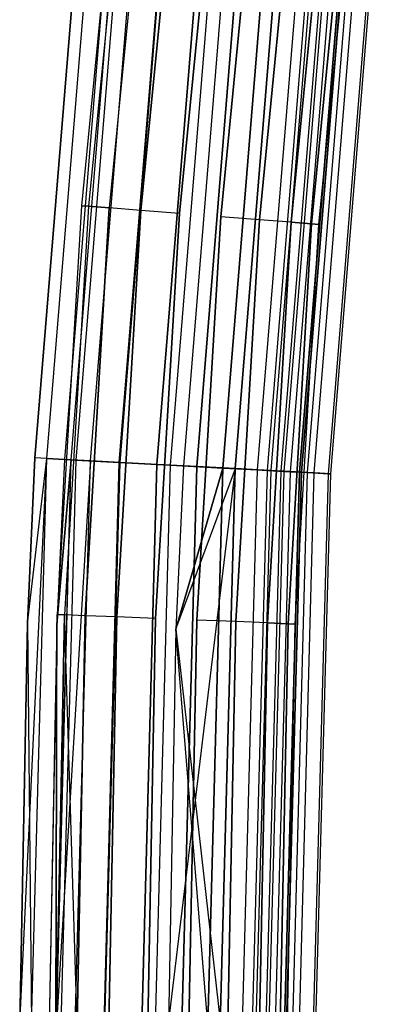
# Model space of a CAD drawing. Extents: x -175 to 175, y -175 to 175.
# Tile 118 of 130: x -175.5 to -169.52, y 0.33 to 16.85. Entities that reach past the tile are written whole.
import ezdxf

# ---------------------------------------------------------------- set-up
doc = ezdxf.new("R2010")
doc.units = 0
doc.header["$LTSCALE"] = 25.4
doc.layers.get('0').update_dxf_attribs({"linetype": 'CONTINUOUS'})

# ---------------------------------------------------------------- blocks, each defined once
blk = doc.blocks.new('SANTANA_PODLOGOWA_STL')
at = {"color": 0}
for p, q in [((-173.787, 20.569, 1043.5), (-174.461, 13.73, 1043.5)), ((-173.787, 20.569, 1043.5), (-174.461, 13.73, 1043.5)), ((-173.787, 20.569, 247.5), (-174.461, 13.73, 247.5)), ((-173.787, 20.569, 247.5), (-174.461, 13.73, 247.5)), ((-173.667, 20.555, 1044.184), (-174.34, 13.721, 1044.184)), ((-173.667, 20.555, 1044.184), (-174.34, 13.721, 1044.184)), ((-173.667, 20.555, 1042.816), (-174.34, 13.721, 1042.816)), ((-173.667, 20.555, 1042.816), (-174.34, 13.721, 1042.816)), ((-173.667, 20.555, 248.184), (-174.34, 13.721, 248.184)), ((-173.667, 20.555, 248.184), (-174.34, 13.721, 248.184)), ((-173.667, 20.555, 246.816), (-174.34, 13.721, 246.816)), ((-173.667, 20.555, 246.816), (-174.34, 13.721, 246.816)), ((-173.322, 20.514, 1044.786), (-173.994, 13.694, 1044.786)), ((-173.322, 20.514, 1044.786), (-173.994, 13.694, 1044.786)), ((-173.322, 20.514, 1042.214), (-173.994, 13.694, 1042.214)), ((-173.322, 20.514, 1042.214), (-173.994, 13.694, 1042.214)), ((-173.322, 20.514, 248.786), (-173.994, 13.694, 248.786)), ((-173.322, 20.514, 248.786), (-173.994, 13.694, 248.786)), ((-173.322, 20.514, 246.214), (-173.994, 13.694, 246.214)), ((-173.322, 20.514, 246.214), (-173.994, 13.694, 246.214)), ((-173.464, 13.652, 1045.232), (-172.794, 20.452, 1045.232)), ((-172.794, 20.452, 1041.768), (-173.464, 13.652, 1041.768)), ((-172.794, 20.452, 1041.768), (-173.464, 13.652, 1041.768)), ((-173.464, 13.652, 1045.232), (-172.794, 20.452, 1045.232)), ((-173.464, 13.652, 249.232), (-172.794, 20.452, 249.232)), ((-172.794, 20.452, 245.768), (-173.464, 13.652, 245.768)), ((-172.794, 20.452, 245.768), (-173.464, 13.652, 245.768)), ((-173.464, 13.652, 249.232), (-172.794, 20.452, 249.232)), ((-172.146, 20.375, 1041.53), (-172.813, 13.601, 1041.53)), ((-172.146, 20.375, 1041.53), (-172.813, 13.601, 1041.53)), ((-172.813, 13.601, 1045.47), (-172.146, 20.375, 1045.47)), ((-172.813, 13.601, 1045.47), (-172.146, 20.375, 1045.47)), ((-172.146, 20.375, 245.53), (-172.813, 13.601, 245.53)), ((-172.146, 20.375, 245.53), (-172.813, 13.601, 245.53)), ((-172.813, 13.601, 249.47), (-172.146, 20.375, 249.47)), ((-172.813, 13.601, 249.47), (-172.146, 20.375, 249.47)), ((-171.456, 20.293, 1041.53), (-172.12, 13.546, 1041.53)), ((-171.456, 20.293, 1041.53), (-172.12, 13.546, 1041.53)), ((-172.12, 13.546, 1045.47), (-171.456, 20.293, 1045.47)), ((-172.12, 13.546, 1045.47), (-171.456, 20.293, 1045.47)), ((-171.456, 20.293, 245.53), (-172.12, 13.546, 245.53)), ((-171.456, 20.293, 245.53), (-172.12, 13.546, 245.53)), ((-172.12, 13.546, 249.47), (-171.456, 20.293, 249.47)), ((-172.12, 13.546, 249.47), (-171.456, 20.293, 249.47)), ((-170.808, 20.216, 1041.768), (-171.47, 13.495, 1041.768)), ((-170.808, 20.216, 1041.768), (-171.47, 13.495, 1041.768)), ((-171.47, 13.495, 1045.232), (-170.808, 20.216, 1045.232)), ((-171.47, 13.495, 1045.232), (-170.808, 20.216, 1045.232)), ((-170.808, 20.216, 245.768), (-171.47, 13.495, 245.768)), ((-170.808, 20.216, 245.768), (-171.47, 13.495, 245.768)), ((-171.47, 13.495, 249.232), (-170.808, 20.216, 249.232)), ((-171.47, 13.495, 249.232), (-170.808, 20.216, 249.232)), ((-170.279, 20.154, 1042.214), (-170.939, 13.453, 1042.214)), ((-170.279, 20.154, 1042.214), (-170.939, 13.453, 1042.214)), ((-170.939, 13.453, 1044.786), (-170.279, 20.154, 1044.786)), ((-170.939, 13.453, 1044.786), (-170.279, 20.154, 1044.786)), ((-170.279, 20.154, 246.214), (-170.939, 13.453, 246.214)), ((-170.279, 20.154, 246.214), (-170.939, 13.453, 246.214)), ((-170.939, 13.453, 248.786), (-170.279, 20.154, 248.786)), ((-170.939, 13.453, 248.786), (-170.279, 20.154, 248.786)), ((-169.934, 20.113, 1042.816), (-170.593, 13.426, 1042.816)), ((-170.593, 13.426, 1044.184), (-169.934, 20.113, 1044.184)), ((-170.593, 13.426, 1044.184), (-169.934, 20.113, 1044.184)), ((-169.934, 20.113, 1042.816), (-170.593, 13.426, 1042.816)), ((-169.934, 20.113, 246.816), (-170.593, 13.426, 246.816)), ((-170.593, 13.426, 248.184), (-169.934, 20.113, 248.184)), ((-170.593, 13.426, 248.184), (-169.934, 20.113, 248.184)), ((-169.934, 20.113, 246.816), (-170.593, 13.426, 246.816)), ((-170.473, 13.417, 1043.5), (-169.815, 20.099, 1043.5)), ((-170.473, 13.417, 1043.5), (-169.815, 20.099, 1043.5)), ((-170.473, 13.417, 247.5), (-169.815, 20.099, 247.5)), ((-170.473, 13.417, 247.5), (-169.815, 20.099, 247.5)), ((-175.24, 9.501, 247.379), (-174.468, 18.975, 247.379)), ((-174.468, 18.975, 1043.62), (-175.24, 9.501, 1043.62)), ((-174.468, 18.975, 1043.62), (-175.24, 9.501, 1043.62)), ((-175.24, 9.501, 247.379), (-174.468, 18.975, 247.379)), ((-175.039, 9.49, 246.51), (-174.268, 18.953, 246.51)), ((-175.039, 9.49, 246.51), (-174.268, 18.953, 246.51)), ((-175.039, 9.49, 1044.49), (-174.268, 18.953, 1044.49)), ((-175.039, 9.49, 1044.49), (-174.268, 18.953, 1044.49)), ((-173.974, 18.921, 247.5), (-174.743, 9.474, 247.5)), ((-173.974, 18.921, 247.5), (-174.743, 9.474, 247.5)), ((-173.974, 18.921, 1043.5), (-174.743, 9.474, 1043.5)), ((-173.974, 18.921, 1043.5), (-174.743, 9.474, 1043.5)), ((-174.631, 9.468, 246.839), (-173.863, 18.909, 246.839)), ((-174.631, 9.468, 246.839), (-173.863, 18.909, 246.839)), ((-174.631, 9.468, 1044.161), (-173.863, 18.909, 1044.161)), ((-174.631, 9.468, 1044.161), (-173.863, 18.909, 1044.161)), ((-174.546, 9.464, 245.767), (-173.777, 18.899, 245.767)), ((-174.546, 9.464, 245.767), (-173.777, 18.899, 245.767)), ((-174.546, 9.464, 1045.233), (-173.777, 18.899, 1045.233)), ((-174.546, 9.464, 1045.233), (-173.777, 18.899, 1045.233)), ((-174.308, 9.451, 246.253), (-173.54, 18.874, 246.253)), ((-174.308, 9.451, 246.253), (-173.54, 18.874, 246.253)), ((-174.308, 9.451, 1044.747), (-173.54, 18.874, 1044.747)), ((-174.308, 9.451, 1044.747), (-173.54, 18.874, 1044.747)), ((-173.824, 9.424, 245.245), (-173.058, 18.821, 245.245)), ((-173.824, 9.424, 245.245), (-173.058, 18.821, 245.245)), ((-173.824, 9.424, 1045.755), (-173.058, 18.821, 1045.755)), ((-173.824, 9.424, 1045.755), (-173.058, 18.821, 1045.755)), ((-173.809, 9.424, 245.807), (-173.044, 18.82, 245.807)), ((-173.809, 9.424, 245.807), (-173.044, 18.82, 245.807)), ((-173.809, 9.424, 1045.193), (-173.044, 18.82, 1045.193)), ((-173.809, 9.424, 1045.193), (-173.044, 18.82, 1045.193)), ((-172.428, 18.753, 245.55), (-173.191, 9.39, 245.55)), ((-172.428, 18.753, 245.55), (-173.191, 9.39, 245.55)), ((-173.191, 9.39, 1045.45), (-172.428, 18.753, 1045.45)), ((-173.191, 9.39, 1045.45), (-172.428, 18.753, 1045.45)), ((-172.964, 9.378, 245.01), (-172.203, 18.728, 245.01)), ((-172.964, 9.378, 245.01), (-172.203, 18.728, 245.01)), ((-172.964, 9.378, 1045.99), (-172.203, 18.728, 1045.99)), ((-172.964, 9.378, 1045.99), (-172.203, 18.728, 1045.99)), ((-171.986, 18.705, 250), (-172.746, 9.366, 250)), ((-171.986, 18.705, 250), (-172.746, 9.366, 250)), ((-171.986, 18.705, 249.5), (-172.746, 9.366, 249.5)), ((-171.986, 18.705, 249.5), (-172.746, 9.366, 249.5)), ((-171.986, 18.705, 1041.5), (-172.746, 9.366, 1041.5)), ((-171.986, 18.705, 1041.5), (-172.746, 9.366, 1041.5)), ((-171.986, 18.705, 1041), (-172.746, 9.366, 1041)), ((-171.986, 18.705, 1041), (-172.746, 9.366, 1041)), ((-172.523, 9.354, 245.513), (-171.763, 18.68, 245.513)), ((-172.523, 9.354, 245.513), (-171.763, 18.68, 245.513)), ((-171.763, 18.68, 1045.487), (-172.523, 9.354, 1045.487)), ((-171.763, 18.68, 1045.487), (-172.523, 9.354, 1045.487)), ((-172.087, 9.33, 249.388), (-171.329, 18.633, 249.388)), ((-172.087, 9.33, 249.388), (-171.329, 18.633, 249.388)), ((-172.087, 9.33, 1041.612), (-171.329, 18.633, 1041.612)), ((-172.087, 9.33, 1041.612), (-171.329, 18.633, 1041.612)), ((-172.077, 9.33, 245.091), (-171.32, 18.632, 245.091)), ((-172.077, 9.33, 245.091), (-171.32, 18.632, 245.091)), ((-172.077, 9.33, 1045.909), (-171.32, 18.632, 1045.909)), ((-172.077, 9.33, 1045.909), (-171.32, 18.632, 1045.909)), ((-171.88, 9.319, 245.698), (-171.123, 18.611, 245.698)), ((-171.88, 9.319, 245.698), (-171.123, 18.611, 245.698)), ((-171.88, 9.319, 1045.302), (-171.123, 18.611, 1045.302)), ((-171.88, 9.319, 1045.302), (-171.123, 18.611, 1045.302)), ((-171.87, 9.319, 249.841), (-171.113, 18.61, 249.841)), ((-171.87, 9.319, 249.841), (-171.113, 18.61, 249.841)), ((-171.87, 9.319, 1041.159), (-171.113, 18.61, 1041.159)), ((-171.87, 9.319, 1041.159), (-171.113, 18.61, 1041.159)), ((-171.501, 9.299, 249.064), (-170.746, 18.57, 249.064)), ((-171.501, 9.299, 249.064), (-170.746, 18.57, 249.064)), ((-171.501, 9.299, 1041.936), (-170.746, 18.57, 1041.936)), ((-171.501, 9.299, 1041.936), (-170.746, 18.57, 1041.936)), ((-171.334, 9.289, 246.086), (-170.58, 18.552, 246.086)), ((-171.334, 9.289, 246.086), (-170.58, 18.552, 246.086)), ((-171.334, 9.289, 1044.914), (-170.58, 18.552, 1044.914)), ((-171.334, 9.289, 1044.914), (-170.58, 18.552, 1044.914)), ((-171.275, 9.286, 245.48), (-170.521, 18.545, 245.48)), ((-171.275, 9.286, 245.48), (-170.521, 18.545, 245.48)), ((-171.275, 9.286, 1045.52), (-170.521, 18.545, 1045.52)), ((-171.275, 9.286, 1045.52), (-170.521, 18.545, 1045.52)), ((-171.105, 9.277, 249.383), (-170.352, 18.527, 249.383)), ((-171.105, 9.277, 249.383), (-170.352, 18.527, 249.383)), ((-171.105, 9.277, 1041.616), (-170.352, 18.527, 1041.616)), ((-171.105, 9.277, 1041.616), (-170.352, 18.527, 1041.616)), ((-171.055, 9.274, 248.564), (-170.302, 18.521, 248.564)), ((-171.055, 9.274, 248.564), (-170.302, 18.521, 248.564)), ((-171.055, 9.274, 1042.436), (-170.302, 18.521, 1042.436)), ((-171.055, 9.274, 1042.436), (-170.302, 18.521, 1042.436)), ((-170.947, 9.268, 246.632), (-170.194, 18.51, 246.632)), ((-170.947, 9.268, 246.632), (-170.194, 18.51, 246.632)), ((-170.947, 9.268, 1044.368), (-170.194, 18.51, 1044.368)), ((-170.947, 9.268, 1044.368), (-170.194, 18.51, 1044.368)), ((-170.799, 9.26, 247.945), (-170.047, 18.494, 247.945)), ((-170.799, 9.26, 247.945), (-170.047, 18.494, 247.945)), ((-170.047, 18.494, 1043.055), (-170.799, 9.26, 1043.055)), ((-170.047, 18.494, 1043.055), (-170.799, 9.26, 1043.055)), ((-170.01, 18.49, 247.276), (-170.762, 9.258, 247.276)), ((-170.01, 18.49, 247.276), (-170.762, 9.258, 247.276)), ((-170.762, 9.258, 1043.724), (-170.01, 18.49, 1043.724)), ((-170.762, 9.258, 1043.724), (-170.01, 18.49, 1043.724)), ((-170.661, 9.253, 246.126), (-169.91, 18.479, 246.126)), ((-170.661, 9.253, 246.126), (-169.91, 18.479, 246.126)), ((-170.661, 9.253, 1044.874), (-169.91, 18.479, 1044.874)), ((-170.661, 9.253, 1044.874), (-169.91, 18.479, 1044.874)), ((-170.549, 9.247, 248.686), (-169.798, 18.467, 248.686)), ((-170.549, 9.247, 248.686), (-169.798, 18.467, 248.686)), ((-170.549, 9.247, 1042.314), (-169.798, 18.467, 1042.314)), ((-170.549, 9.247, 1042.314), (-169.798, 18.467, 1042.314)), ((-170.312, 9.234, 246.947), (-169.562, 18.441, 246.947)), ((-170.312, 9.234, 246.947), (-169.562, 18.441, 246.947)), ((-170.312, 9.234, 1044.053), (-169.562, 18.441, 1044.053)), ((-170.312, 9.234, 1044.053), (-169.562, 18.441, 1044.053)), ((-170.273, 9.232, 247.838), (-169.523, 18.437, 247.838)), ((-170.273, 9.232, 247.838), (-169.523, 18.437, 247.838)), ((-170.273, 9.232, 1043.162), (-169.523, 18.437, 1043.162)), ((-170.273, 9.232, 1043.162), (-169.523, 18.437, 1043.162)), ((-174.461, 13.73, 1043.5), (-174.865, 6.87, 1043.5)), ((-174.461, 13.73, 1043.5), (-174.865, 6.87, 1043.5)), ((-174.461, 13.73, 247.5), (-174.865, 6.87, 247.5)), ((-174.461, 13.73, 247.5), (-174.865, 6.87, 247.5)), ((-174.34, 13.721, 1044.184), (-174.745, 6.866, 1044.184)), ((-174.34, 13.721, 1044.184), (-174.745, 6.866, 1044.184)), ((-174.34, 13.721, 1042.816), (-174.745, 6.866, 1042.816)), ((-174.34, 13.721, 1042.816), (-174.745, 6.866, 1042.816)), ((-174.34, 13.721, 248.184), (-174.745, 6.866, 248.184)), ((-174.34, 13.721, 248.184), (-174.745, 6.866, 248.184)), ((-174.34, 13.721, 246.816), (-174.745, 6.866, 246.816)), ((-174.34, 13.721, 246.816), (-174.745, 6.866, 246.816)), ((-174.461, 13.73, 1043.5), (-174.34, 13.721, 1044.184)), ((-174.461, 13.73, 1043.5), (-174.34, 13.721, 1044.184)), ((-174.34, 13.721, 1042.816), (-174.461, 13.73, 1043.5)), ((-174.34, 13.721, 1042.816), (-174.461, 13.73, 1043.5)), ((-174.461, 13.73, 247.5), (-174.34, 13.721, 248.184)), ((-174.461, 13.73, 247.5), (-174.34, 13.721, 248.184)), ((-174.34, 13.721, 246.816), (-174.461, 13.73, 247.5)), ((-174.34, 13.721, 246.816), (-174.461, 13.73, 247.5)), ((-174.34, 13.721, 1044.184), (-173.994, 13.694, 1044.786)), ((-174.34, 13.721, 1044.184), (-173.994, 13.694, 1044.786)), ((-173.994, 13.694, 1042.214), (-174.34, 13.721, 1042.816)), ((-173.994, 13.694, 1042.214), (-174.34, 13.721, 1042.816)), ((-174.34, 13.721, 248.184), (-173.994, 13.694, 248.786)), ((-174.34, 13.721, 248.184), (-173.994, 13.694, 248.786)), ((-173.994, 13.694, 246.214), (-174.34, 13.721, 246.816)), ((-173.994, 13.694, 246.214), (-174.34, 13.721, 246.816)), ((-174.398, 6.852, 1044.786), (-173.994, 13.694, 1044.786)), ((-173.994, 13.694, 1042.214), (-174.398, 6.852, 1042.214)), ((-173.994, 13.694, 1042.214), (-174.398, 6.852, 1042.214)), ((-174.398, 6.852, 1044.786), (-173.994, 13.694, 1044.786)), ((-174.398, 6.852, 248.786), (-173.994, 13.694, 248.786)), ((-173.994, 13.694, 246.214), (-174.398, 6.852, 246.214)), ((-173.994, 13.694, 246.214), (-174.398, 6.852, 246.214)), ((-174.398, 6.852, 248.786), (-173.994, 13.694, 248.786)), ((-173.464, 13.652, 1045.232), (-173.994, 13.694, 1044.786)), ((-173.464, 13.652, 1041.768), (-173.994, 13.694, 1042.214)), ((-173.464, 13.652, 1041.768), (-173.994, 13.694, 1042.214)), ((-173.464, 13.652, 1045.232), (-173.994, 13.694, 1044.786)), ((-173.464, 13.652, 249.232), (-173.994, 13.694, 248.786)), ((-173.464, 13.652, 245.768), (-173.994, 13.694, 246.214)), ((-173.464, 13.652, 245.768), (-173.994, 13.694, 246.214)), ((-173.464, 13.652, 249.232), (-173.994, 13.694, 248.786)), ((-173.464, 13.652, 1041.768), (-173.866, 6.831, 1041.768)), ((-173.464, 13.652, 1041.768), (-173.866, 6.831, 1041.768)), ((-173.866, 6.831, 1045.232), (-173.464, 13.652, 1045.232)), ((-173.866, 6.831, 1045.232), (-173.464, 13.652, 1045.232)), ((-173.464, 13.652, 245.768), (-173.866, 6.831, 245.768)), ((-173.464, 13.652, 245.768), (-173.866, 6.831, 245.768)), ((-173.866, 6.831, 249.232), (-173.464, 13.652, 249.232)), ((-173.866, 6.831, 249.232), (-173.464, 13.652, 249.232)), ((-172.813, 13.601, 1041.53), (-173.464, 13.652, 1041.768)), ((-172.813, 13.601, 1041.53), (-173.464, 13.652, 1041.768)), ((-172.813, 13.601, 1045.47), (-173.464, 13.652, 1045.232)), ((-172.813, 13.601, 1045.47), (-173.464, 13.652, 1045.232)), ((-172.813, 13.601, 245.53), (-173.464, 13.652, 245.768)), ((-172.813, 13.601, 245.53), (-173.464, 13.652, 245.768)), ((-172.813, 13.601, 249.47), (-173.464, 13.652, 249.232)), ((-172.813, 13.601, 249.47), (-173.464, 13.652, 249.232)), ((-172.813, 13.601, 1041.53), (-173.214, 6.806, 1041.53)), ((-172.813, 13.601, 1041.53), (-173.214, 6.806, 1041.53)), ((-173.214, 6.806, 1045.47), (-172.813, 13.601, 1045.47)), ((-173.214, 6.806, 1045.47), (-172.813, 13.601, 1045.47)), ((-172.813, 13.601, 245.53), (-173.214, 6.806, 245.53)), ((-172.813, 13.601, 245.53), (-173.214, 6.806, 245.53)), ((-173.214, 6.806, 249.47), (-172.813, 13.601, 249.47)), ((-173.214, 6.806, 249.47), (-172.813, 13.601, 249.47)), ((-172.12, 13.546, 1041.53), (-172.52, 6.778, 1041.53)), ((-172.12, 13.546, 1041.53), (-172.52, 6.778, 1041.53)), ((-172.52, 6.778, 1045.47), (-172.12, 13.546, 1045.47)), ((-172.52, 6.778, 1045.47), (-172.12, 13.546, 1045.47)), ((-172.12, 13.546, 245.53), (-172.52, 6.778, 245.53)), ((-172.12, 13.546, 245.53), (-172.52, 6.778, 245.53)), ((-172.52, 6.778, 249.47), (-172.12, 13.546, 249.47)), ((-172.52, 6.778, 249.47), (-172.12, 13.546, 249.47)), ((-171.47, 13.495, 1041.768), (-172.12, 13.546, 1041.53)), ((-171.47, 13.495, 1041.768), (-172.12, 13.546, 1041.53)), ((-171.47, 13.495, 1045.232), (-172.12, 13.546, 1045.47)), ((-171.47, 13.495, 1045.232), (-172.12, 13.546, 1045.47)), ((-171.47, 13.495, 245.768), (-172.12, 13.546, 245.53)), ((-171.47, 13.495, 245.768), (-172.12, 13.546, 245.53)), ((-171.47, 13.495, 249.232), (-172.12, 13.546, 249.47)), ((-171.47, 13.495, 249.232), (-172.12, 13.546, 249.47)), ((-171.47, 13.495, 1041.768), (-171.867, 6.753, 1041.768)), ((-171.47, 13.495, 1041.768), (-171.867, 6.753, 1041.768)), ((-171.867, 6.753, 1045.232), (-171.47, 13.495, 1045.232)), ((-171.867, 6.753, 1045.232), (-171.47, 13.495, 1045.232)), ((-171.47, 13.495, 245.768), (-171.867, 6.753, 245.768)), ((-171.47, 13.495, 245.768), (-171.867, 6.753, 245.768)), ((-171.867, 6.753, 249.232), (-171.47, 13.495, 249.232)), ((-171.867, 6.753, 249.232), (-171.47, 13.495, 249.232)), ((-170.939, 13.453, 1042.214), (-171.47, 13.495, 1041.768)), ((-170.939, 13.453, 1042.214), (-171.47, 13.495, 1041.768)), ((-170.939, 13.453, 1044.786), (-171.47, 13.495, 1045.232)), ((-170.939, 13.453, 1044.786), (-171.47, 13.495, 1045.232)), ((-170.939, 13.453, 246.214), (-171.47, 13.495, 245.768)), ((-170.939, 13.453, 246.214), (-171.47, 13.495, 245.768)), ((-170.939, 13.453, 248.786), (-171.47, 13.495, 249.232)), ((-170.939, 13.453, 248.786), (-171.47, 13.495, 249.232)), ((-170.939, 13.453, 1042.214), (-171.336, 6.732, 1042.214)), ((-170.939, 13.453, 1042.214), (-171.336, 6.732, 1042.214)), ((-171.336, 6.732, 1044.786), (-170.939, 13.453, 1044.786)), ((-171.336, 6.732, 1044.786), (-170.939, 13.453, 1044.786)), ((-170.939, 13.453, 246.214), (-171.336, 6.732, 246.214)), ((-170.939, 13.453, 246.214), (-171.336, 6.732, 246.214)), ((-171.336, 6.732, 248.786), (-170.939, 13.453, 248.786)), ((-171.336, 6.732, 248.786), (-170.939, 13.453, 248.786)), ((-170.593, 13.426, 1042.816), (-170.989, 6.718, 1042.816)), ((-170.989, 6.718, 1044.184), (-170.593, 13.426, 1044.184)), ((-170.989, 6.718, 1044.184), (-170.593, 13.426, 1044.184)), ((-170.593, 13.426, 1042.816), (-170.989, 6.718, 1042.816)), ((-170.593, 13.426, 246.816), (-170.989, 6.718, 246.816)), ((-170.989, 6.718, 248.184), (-170.593, 13.426, 248.184)), ((-170.989, 6.718, 248.184), (-170.593, 13.426, 248.184)), ((-170.593, 13.426, 246.816), (-170.989, 6.718, 246.816)), ((-170.939, 13.453, 1042.214), (-170.593, 13.426, 1042.816)), ((-170.939, 13.453, 1042.214), (-170.593, 13.426, 1042.816)), ((-170.593, 13.426, 1044.184), (-170.939, 13.453, 1044.786)), ((-170.593, 13.426, 1044.184), (-170.939, 13.453, 1044.786)), ((-170.939, 13.453, 246.214), (-170.593, 13.426, 246.816)), ((-170.939, 13.453, 246.214), (-170.593, 13.426, 246.816)), ((-170.593, 13.426, 248.184), (-170.939, 13.453, 248.786)), ((-170.593, 13.426, 248.184), (-170.939, 13.453, 248.786)), ((-170.868, 6.713, 1043.5), (-170.473, 13.417, 1043.5)), ((-170.868, 6.713, 1043.5), (-170.473, 13.417, 1043.5)), ((-170.868, 6.713, 247.5), (-170.473, 13.417, 247.5)), ((-170.868, 6.713, 247.5), (-170.473, 13.417, 247.5)), ((-170.473, 13.417, 1043.5), (-170.593, 13.426, 1044.184)), ((-170.473, 13.417, 1043.5), (-170.593, 13.426, 1044.184)), ((-170.593, 13.426, 1042.816), (-170.473, 13.417, 1043.5)), ((-170.593, 13.426, 1042.816), (-170.473, 13.417, 1043.5)), ((-170.473, 13.417, 247.5), (-170.593, 13.426, 248.184)), ((-170.473, 13.417, 247.5), (-170.593, 13.426, 248.184)), ((-170.593, 13.426, 246.816), (-170.473, 13.417, 247.5)), ((-170.593, 13.426, 246.816), (-170.473, 13.417, 247.5)), ((-175.497, 0, 247.379), (-175.039, 9.49, 246.51)), ((-175.497, 0, 247.379), (-175.039, 9.49, 246.51)), ((-175.368, 6.722, 247.379), (-175.24, 9.501, 247.379)), ((-175.24, 9.501, 1043.62), (-175.368, 6.722, 1043.62)), ((-175.24, 9.501, 1043.62), (-175.368, 6.722, 1043.62)), ((-175.368, 6.722, 247.379), (-175.24, 9.501, 247.379)), ((-175.368, 6.722, 247.379), (-175.039, 9.49, 246.51)), ((-175.368, 6.722, 247.379), (-175.039, 9.49, 246.51)), ((-175.368, 6.722, 1043.62), (-175.039, 9.49, 1044.49)), ((-175.368, 6.722, 1043.62), (-175.039, 9.49, 1044.49)), ((-175.296, 0, 246.51), (-175.039, 9.49, 246.51)), ((-175.296, 0, 246.51), (-175.039, 9.49, 246.51)), ((-175.296, 0, 1044.49), (-175.039, 9.49, 1044.49)), ((-175.296, 0, 1044.49), (-175.039, 9.49, 1044.49)), ((-175.039, 9.49, 246.51), (-175.24, 9.501, 247.379)), ((-175.039, 9.49, 246.51), (-175.24, 9.501, 247.379)), ((-175.039, 9.49, 1044.49), (-175.24, 9.501, 1043.62)), ((-175.039, 9.49, 1044.49), (-175.24, 9.501, 1043.62)), ((-175.24, 9.501, 1043.62), (-175.24, 9.501, 247.379)), ((-175.24, 9.501, 1043.62), (-175.24, 9.501, 247.379)), ((-175.039, 9.49, 246.51), (-174.546, 9.464, 245.767)), ((-175.039, 9.49, 246.51), (-174.546, 9.464, 245.767)), ((-174.546, 9.464, 1045.233), (-175.039, 9.49, 1044.49)), ((-174.546, 9.464, 1045.233), (-175.039, 9.49, 1044.49)), ((-174.888, 0, 246.839), (-174.631, 9.468, 246.839)), ((-174.888, 0, 246.839), (-174.631, 9.468, 246.839)), ((-174.879, 0, 1044.184), (-174.631, 9.468, 1044.161)), ((-174.879, 0, 1044.184), (-174.631, 9.468, 1044.161)), ((-174.308, 9.451, 1044.747), (-174.879, 0, 1044.184)), ((-174.308, 9.451, 1044.747), (-174.879, 0, 1044.184)), ((-174.743, 9.474, 247.5), (-174.872, 6.703, 247.5)), ((-174.743, 9.474, 247.5), (-174.872, 6.703, 247.5)), ((-174.743, 9.474, 1043.5), (-174.872, 6.703, 1043.5)), ((-174.743, 9.474, 1043.5), (-174.872, 6.703, 1043.5)), ((-174.872, 6.703, 247.5), (-174.631, 9.468, 246.839)), ((-174.872, 6.703, 247.5), (-174.631, 9.468, 246.839)), ((-174.631, 9.468, 1044.161), (-174.872, 6.703, 1043.5)), ((-174.631, 9.468, 1044.161), (-174.872, 6.703, 1043.5)), ((-174.802, 0, 245.767), (-174.546, 9.464, 245.767)), ((-174.802, 0, 245.767), (-174.546, 9.464, 245.767)), ((-174.802, 0, 1045.233), (-174.546, 9.464, 1045.233)), ((-174.802, 0, 1045.233), (-174.546, 9.464, 1045.233)), ((-174.743, 9.474, 247.5), (-174.631, 9.468, 246.839)), ((-174.743, 9.474, 247.5), (-174.631, 9.468, 246.839)), ((-174.743, 9.474, 247.5), (-174.743, 9.474, 1043.5)), ((-174.743, 9.474, 247.5), (-174.743, 9.474, 1043.5)), ((-174.631, 9.468, 1044.161), (-174.743, 9.474, 1043.5)), ((-174.631, 9.468, 1044.161), (-174.743, 9.474, 1043.5)), ((-174.631, 9.468, 246.839), (-174.308, 9.451, 246.253)), ((-174.631, 9.468, 246.839), (-174.308, 9.451, 246.253)), ((-174.308, 9.451, 1044.747), (-174.631, 9.468, 1044.161)), ((-174.308, 9.451, 1044.747), (-174.631, 9.468, 1044.161)), ((-174.564, 0, 246.253), (-174.308, 9.451, 246.253)), ((-174.564, 0, 246.253), (-174.308, 9.451, 246.253)), ((-174.564, 0, 1044.747), (-174.308, 9.451, 1044.747)), ((-174.564, 0, 1044.747), (-174.308, 9.451, 1044.747)), ((-174.546, 9.464, 245.767), (-173.824, 9.424, 245.245)), ((-174.546, 9.464, 245.767), (-173.824, 9.424, 245.245)), ((-173.824, 9.424, 1045.755), (-174.546, 9.464, 1045.233)), ((-173.824, 9.424, 1045.755), (-174.546, 9.464, 1045.233)), ((-174.308, 9.451, 246.253), (-173.809, 9.424, 245.807)), ((-174.308, 9.451, 246.253), (-173.809, 9.424, 245.807)), ((-173.809, 9.424, 1045.193), (-174.308, 9.451, 1044.747)), ((-173.809, 9.424, 1045.193), (-174.308, 9.451, 1044.747)), ((-174.079, 0, 245.245), (-173.824, 9.424, 245.245)), ((-174.079, 0, 245.245), (-173.824, 9.424, 245.245)), ((-174.079, 0, 1045.755), (-173.824, 9.424, 1045.755)), ((-174.079, 0, 1045.755), (-173.824, 9.424, 1045.755)), ((-174.064, 0, 245.807), (-173.809, 9.424, 245.807)), ((-174.064, 0, 245.807), (-173.809, 9.424, 245.807)), ((-174.064, 0, 1045.193), (-173.809, 9.424, 1045.193)), ((-174.064, 0, 1045.193), (-173.809, 9.424, 1045.193)), ((-173.824, 9.424, 245.245), (-172.964, 9.378, 245.01)), ((-173.824, 9.424, 245.245), (-172.964, 9.378, 245.01)), ((-172.964, 9.378, 1045.99), (-173.824, 9.424, 1045.755)), ((-172.964, 9.378, 1045.99), (-173.824, 9.424, 1045.755)), ((-173.809, 9.424, 245.807), (-173.191, 9.39, 245.55)), ((-173.809, 9.424, 245.807), (-173.191, 9.39, 245.55)), ((-173.191, 9.39, 1045.45), (-173.809, 9.424, 1045.193)), ((-173.191, 9.39, 1045.45), (-173.809, 9.424, 1045.193)), ((-173.445, 0, 245.55), (-173.191, 9.39, 245.55)), ((-173.445, 0, 245.55), (-173.191, 9.39, 245.55)), ((-173.191, 9.39, 1045.45), (-173.445, 0, 1045.45)), ((-173.191, 9.39, 1045.45), (-173.445, 0, 1045.45)), ((-173.218, 0, 245.01), (-172.964, 9.378, 245.01)), ((-173.218, 0, 245.01), (-172.964, 9.378, 245.01)), ((-173.218, 0, 1045.99), (-172.964, 9.378, 1045.99)), ((-173.218, 0, 1045.99), (-172.964, 9.378, 1045.99)), ((-172.523, 9.354, 245.513), (-173.191, 9.39, 245.55)), ((-172.523, 9.354, 245.513), (-173.191, 9.39, 245.55)), ((-173.191, 9.39, 1045.45), (-172.523, 9.354, 1045.487)), ((-173.191, 9.39, 1045.45), (-172.523, 9.354, 1045.487)), ((-173, 0, 1041), (-171.87, 9.319, 1041.159)), ((-173, 0, 1041), (-171.87, 9.319, 1041.159)), ((-172.964, 9.378, 245.01), (-172.077, 9.33, 245.091)), ((-172.964, 9.378, 245.01), (-172.077, 9.33, 245.091)), ((-172.077, 9.33, 1045.909), (-172.964, 9.378, 1045.99)), ((-172.077, 9.33, 1045.909), (-172.964, 9.378, 1045.99)), ((-172.746, 9.366, 250), (-172.873, 6.626, 250)), ((-172.746, 9.366, 250), (-172.873, 6.626, 250)), ((-172.746, 9.366, 249.5), (-172.873, 6.626, 249.5)), ((-172.746, 9.366, 249.5), (-172.873, 6.626, 249.5)), ((-172.746, 9.366, 1041.5), (-172.873, 6.626, 1041.5)), ((-172.746, 9.366, 1041.5), (-172.873, 6.626, 1041.5)), ((-172.746, 9.366, 1041), (-172.873, 6.626, 1041)), ((-172.746, 9.366, 1041), (-172.873, 6.626, 1041)), ((-172.087, 9.33, 249.388), (-172.873, 6.626, 249.5)), ((-172.087, 9.33, 249.388), (-172.873, 6.626, 249.5)), ((-172.873, 6.626, 1041.5), (-172.087, 9.33, 1041.612)), ((-172.873, 6.626, 1041.5), (-172.087, 9.33, 1041.612)), ((-172.873, 6.626, 250), (-171.87, 9.319, 249.841)), ((-172.873, 6.626, 250), (-171.87, 9.319, 249.841)), ((-172.873, 6.626, 1041), (-171.87, 9.319, 1041.159)), ((-172.873, 6.626, 1041), (-171.87, 9.319, 1041.159)), ((-172.523, 9.354, 245.513), (-172.776, 0, 245.513)), ((-172.523, 9.354, 245.513), (-172.776, 0, 245.513)), ((-172.776, 0, 1045.487), (-172.523, 9.354, 1045.487)), ((-172.776, 0, 1045.487), (-172.523, 9.354, 1045.487)), ((-171.87, 9.319, 249.841), (-172.746, 9.366, 250)), ((-171.87, 9.319, 249.841), (-172.746, 9.366, 250)), ((-172.746, 9.366, 250), (-172.746, 9.366, 249.5)), ((-172.746, 9.366, 250), (-172.746, 9.366, 249.5)), ((-172.087, 9.33, 249.388), (-172.746, 9.366, 249.5)), ((-172.087, 9.33, 249.388), (-172.746, 9.366, 249.5)), ((-172.746, 9.366, 1041.5), (-172.087, 9.33, 1041.612)), ((-172.746, 9.366, 1041.5), (-172.087, 9.33, 1041.612)), ((-172.746, 9.366, 1041.5), (-172.746, 9.366, 1041)), ((-172.746, 9.366, 1041.5), (-172.746, 9.366, 1041)), ((-171.87, 9.319, 1041.159), (-172.746, 9.366, 1041)), ((-171.87, 9.319, 1041.159), (-172.746, 9.366, 1041)), ((-172.523, 9.354, 245.513), (-171.88, 9.319, 245.698)), ((-172.523, 9.354, 245.513), (-171.88, 9.319, 245.698)), ((-171.88, 9.319, 1045.302), (-172.523, 9.354, 1045.487)), ((-171.88, 9.319, 1045.302), (-172.523, 9.354, 1045.487)), ((-172.339, 0, 249.388), (-172.087, 9.33, 249.388)), ((-172.339, 0, 249.388), (-172.087, 9.33, 249.388)), ((-172.339, 0, 1041.612), (-172.087, 9.33, 1041.612)), ((-172.339, 0, 1041.612), (-172.087, 9.33, 1041.612)), ((-172.33, 0, 245.091), (-172.077, 9.33, 245.091)), ((-172.33, 0, 245.091), (-172.077, 9.33, 245.091)), ((-172.33, 0, 1045.909), (-172.077, 9.33, 1045.909)), ((-172.33, 0, 1045.909), (-172.077, 9.33, 1045.909)), ((-172.132, 0, 245.698), (-171.88, 9.319, 245.698)), ((-172.132, 0, 245.698), (-171.88, 9.319, 245.698)), ((-172.132, 0, 1045.302), (-171.88, 9.319, 1045.302)), ((-172.132, 0, 1045.302), (-171.88, 9.319, 1045.302)), ((-172.122, 0, 249.841), (-171.87, 9.319, 249.841)), ((-172.122, 0, 249.841), (-171.87, 9.319, 249.841)), ((-172.122, 0, 1041.159), (-171.87, 9.319, 1041.159)), ((-172.122, 0, 1041.159), (-171.87, 9.319, 1041.159)), ((-171.501, 9.299, 249.064), (-172.087, 9.33, 249.388)), ((-171.501, 9.299, 249.064), (-172.087, 9.33, 249.388)), ((-172.087, 9.33, 1041.612), (-171.501, 9.299, 1041.936)), ((-172.087, 9.33, 1041.612), (-171.501, 9.299, 1041.936)), ((-172.077, 9.33, 245.091), (-171.275, 9.286, 245.48)), ((-172.077, 9.33, 245.091), (-171.275, 9.286, 245.48)), ((-171.275, 9.286, 1045.52), (-172.077, 9.33, 1045.909)), ((-171.275, 9.286, 1045.52), (-172.077, 9.33, 1045.909)), ((-171.88, 9.319, 245.698), (-171.334, 9.289, 246.086)), ((-171.88, 9.319, 245.698), (-171.334, 9.289, 246.086)), ((-171.334, 9.289, 1044.914), (-171.88, 9.319, 1045.302)), ((-171.334, 9.289, 1044.914), (-171.88, 9.319, 1045.302)), ((-171.105, 9.277, 249.383), (-171.87, 9.319, 249.841)), ((-171.105, 9.277, 249.383), (-171.87, 9.319, 249.841)), ((-171.87, 9.319, 1041.159), (-171.105, 9.277, 1041.616)), ((-171.87, 9.319, 1041.159), (-171.105, 9.277, 1041.616)), ((-171.753, 0, 249.064), (-171.501, 9.299, 249.064)), ((-171.753, 0, 249.064), (-171.501, 9.299, 249.064)), ((-171.753, 0, 1041.936), (-171.501, 9.299, 1041.936)), ((-171.753, 0, 1041.936), (-171.501, 9.299, 1041.936)), ((-171.586, 0, 246.086), (-171.334, 9.289, 246.086)), ((-171.586, 0, 246.086), (-171.334, 9.289, 246.086)), ((-171.586, 0, 1044.914), (-171.334, 9.289, 1044.914)), ((-171.586, 0, 1044.914), (-171.334, 9.289, 1044.914)), ((-171.527, 0, 245.48), (-171.275, 9.286, 245.48)), ((-171.527, 0, 245.48), (-171.275, 9.286, 245.48)), ((-171.527, 0, 1045.52), (-171.275, 9.286, 1045.52)), ((-171.527, 0, 1045.52), (-171.275, 9.286, 1045.52)), ((-171.055, 9.274, 248.564), (-171.501, 9.299, 249.064)), ((-171.055, 9.274, 248.564), (-171.501, 9.299, 249.064)), ((-171.501, 9.299, 1041.936), (-171.055, 9.274, 1042.436)), ((-171.501, 9.299, 1041.936), (-171.055, 9.274, 1042.436)), ((-171.356, 0, 249.383), (-171.105, 9.277, 249.383)), ((-171.356, 0, 249.383), (-171.105, 9.277, 249.383)), ((-171.356, 0, 1041.616), (-171.105, 9.277, 1041.616)), ((-171.356, 0, 1041.616), (-171.105, 9.277, 1041.616)), ((-171.334, 9.289, 246.086), (-170.947, 9.268, 246.632)), ((-171.334, 9.289, 246.086), (-170.947, 9.268, 246.632)), ((-170.947, 9.268, 1044.368), (-171.334, 9.289, 1044.914)), ((-170.947, 9.268, 1044.368), (-171.334, 9.289, 1044.914)), ((-171.307, 0, 248.564), (-171.055, 9.274, 248.564)), ((-171.307, 0, 248.564), (-171.055, 9.274, 248.564)), ((-171.307, 0, 1042.436), (-171.055, 9.274, 1042.436)), ((-171.307, 0, 1042.436), (-171.055, 9.274, 1042.436)), ((-171.275, 9.286, 245.48), (-170.661, 9.253, 246.126)), ((-171.275, 9.286, 245.48), (-170.661, 9.253, 246.126)), ((-170.661, 9.253, 1044.874), (-171.275, 9.286, 1045.52)), ((-170.661, 9.253, 1044.874), (-171.275, 9.286, 1045.52)), ((-171.198, 0, 246.632), (-170.947, 9.268, 246.632)), ((-171.198, 0, 246.632), (-170.947, 9.268, 246.632)), ((-171.198, 0, 1044.368), (-170.947, 9.268, 1044.368)), ((-171.198, 0, 1044.368), (-170.947, 9.268, 1044.368)), ((-170.549, 9.247, 248.686), (-171.105, 9.277, 249.383)), ((-170.549, 9.247, 248.686), (-171.105, 9.277, 249.383)), ((-171.105, 9.277, 1041.616), (-170.549, 9.247, 1042.314)), ((-171.105, 9.277, 1041.616), (-170.549, 9.247, 1042.314)), ((-170.799, 9.26, 247.945), (-171.055, 9.274, 248.564)), ((-170.799, 9.26, 247.945), (-171.055, 9.274, 248.564)), ((-171.055, 9.274, 1042.436), (-170.799, 9.26, 1043.055)), ((-171.055, 9.274, 1042.436), (-170.799, 9.26, 1043.055)), ((-170.799, 9.26, 247.945), (-171.05, 0, 247.945)), ((-170.799, 9.26, 247.945), (-171.05, 0, 247.945)), ((-171.05, 0, 1043.055), (-170.799, 9.26, 1043.055)), ((-171.05, 0, 1043.055), (-170.799, 9.26, 1043.055)), ((-171.013, 0, 247.276), (-170.762, 9.258, 247.276)), ((-171.013, 0, 247.276), (-170.762, 9.258, 247.276)), ((-170.762, 9.258, 1043.724), (-171.013, 0, 1043.724)), ((-170.762, 9.258, 1043.724), (-171.013, 0, 1043.724)), ((-170.947, 9.268, 246.632), (-170.762, 9.258, 247.276)), ((-170.947, 9.268, 246.632), (-170.762, 9.258, 247.276)), ((-170.762, 9.258, 1043.724), (-170.947, 9.268, 1044.368)), ((-170.762, 9.258, 1043.724), (-170.947, 9.268, 1044.368)), ((-170.911, 0, 246.126), (-170.661, 9.253, 246.126)), ((-170.911, 0, 246.126), (-170.661, 9.253, 246.126)), ((-170.911, 0, 1044.874), (-170.661, 9.253, 1044.874)), ((-170.911, 0, 1044.874), (-170.661, 9.253, 1044.874)), ((-170.799, 9.26, 247.945), (-170.762, 9.258, 247.276)), ((-170.799, 9.26, 247.945), (-170.762, 9.258, 247.276)), ((-170.762, 9.258, 1043.724), (-170.799, 9.26, 1043.055)), ((-170.762, 9.258, 1043.724), (-170.799, 9.26, 1043.055)), ((-170.661, 9.253, 246.126), (-170.312, 9.234, 246.947)), ((-170.661, 9.253, 246.126), (-170.312, 9.234, 246.947)), ((-170.312, 9.234, 1044.053), (-170.661, 9.253, 1044.874)), ((-170.312, 9.234, 1044.053), (-170.661, 9.253, 1044.874)), ((-170.799, 0, 248.686), (-170.549, 9.247, 248.686)), ((-170.799, 0, 248.686), (-170.549, 9.247, 248.686)), ((-170.799, 0, 1042.314), (-170.549, 9.247, 1042.314)), ((-170.799, 0, 1042.314), (-170.549, 9.247, 1042.314)), ((-170.562, 0, 246.947), (-170.312, 9.234, 246.947)), ((-170.562, 0, 246.947), (-170.312, 9.234, 246.947)), ((-170.562, 0, 1044.053), (-170.312, 9.234, 1044.053)), ((-170.562, 0, 1044.053), (-170.312, 9.234, 1044.053)), ((-170.273, 9.232, 247.838), (-170.549, 9.247, 248.686)), ((-170.273, 9.232, 247.838), (-170.549, 9.247, 248.686)), ((-170.549, 9.247, 1042.314), (-170.273, 9.232, 1043.162)), ((-170.549, 9.247, 1042.314), (-170.273, 9.232, 1043.162)), ((-170.523, 0, 247.838), (-170.273, 9.232, 247.838)), ((-170.523, 0, 247.838), (-170.273, 9.232, 247.838)), ((-170.523, 0, 1043.162), (-170.273, 9.232, 1043.162)), ((-170.523, 0, 1043.162), (-170.273, 9.232, 1043.162)), ((-170.312, 9.234, 246.947), (-170.273, 9.232, 247.838)), ((-170.312, 9.234, 246.947), (-170.273, 9.232, 247.838)), ((-170.273, 9.232, 1043.162), (-170.312, 9.234, 1044.053)), ((-170.273, 9.232, 1043.162), (-170.312, 9.234, 1044.053)), ((-174.865, 6.87, 1043.5), (-175, 0, 1043.5)), ((-174.865, 6.87, 1043.5), (-175, 0, 1043.5)), ((-174.865, 6.87, 247.5), (-175, 0, 247.5)), ((-174.865, 6.87, 247.5), (-175, 0, 247.5)), ((-174.888, 0, 246.839), (-174.865, 6.87, 247.5)), ((-174.888, 0, 246.839), (-174.865, 6.87, 247.5)), ((-174.745, 6.866, 246.816), (-174.888, 0, 246.839)), ((-174.745, 6.866, 246.816), (-174.888, 0, 246.839)), ((-174.879, 0, 1044.184), (-174.745, 6.866, 1044.184)), ((-174.745, 6.866, 1042.816), (-174.879, 0, 1042.816)), ((-174.745, 6.866, 1042.816), (-174.879, 0, 1042.816)), ((-174.879, 0, 1044.184), (-174.745, 6.866, 1044.184)), ((-174.879, 0, 248.184), (-174.745, 6.866, 248.184)), ((-174.879, 0, 248.184), (-174.745, 6.866, 248.184)), ((-174.865, 6.87, 1043.5), (-174.745, 6.866, 1044.184)), ((-174.865, 6.87, 1043.5), (-174.745, 6.866, 1044.184)), ((-174.745, 6.866, 1042.816), (-174.865, 6.87, 1043.5)), ((-174.745, 6.866, 1042.816), (-174.865, 6.87, 1043.5)), ((-174.865, 6.87, 247.5), (-174.745, 6.866, 248.184)), ((-174.865, 6.87, 247.5), (-174.745, 6.866, 248.184)), ((-174.745, 6.866, 246.816), (-174.865, 6.87, 247.5)), ((-174.745, 6.866, 246.816), (-174.865, 6.87, 247.5)), ((-174.398, 6.852, 1044.786), (-174.745, 6.866, 1044.184)), ((-174.398, 6.852, 1042.214), (-174.745, 6.866, 1042.816)), ((-174.398, 6.852, 1042.214), (-174.745, 6.866, 1042.816)), ((-174.398, 6.852, 1044.786), (-174.745, 6.866, 1044.184)), ((-174.398, 6.852, 248.786), (-174.745, 6.866, 248.184)), ((-174.398, 6.852, 246.214), (-174.745, 6.866, 246.816)), ((-174.398, 6.852, 246.214), (-174.745, 6.866, 246.816)), ((-174.532, 0, 246.214), (-174.745, 6.866, 246.816)), ((-174.532, 0, 246.214), (-174.745, 6.866, 246.816)), ((-174.398, 6.852, 248.786), (-174.745, 6.866, 248.184)), ((-174.398, 6.852, 1042.214), (-174.532, 0, 1042.214)), ((-174.398, 6.852, 1042.214), (-174.532, 0, 1042.214)), ((-174.532, 0, 1044.786), (-174.398, 6.852, 1044.786)), ((-174.532, 0, 1044.786), (-174.398, 6.852, 1044.786)), ((-174.398, 6.852, 246.214), (-174.532, 0, 246.214)), ((-174.398, 6.852, 246.214), (-174.532, 0, 246.214)), ((-174.532, 0, 248.786), (-174.398, 6.852, 248.786)), ((-174.532, 0, 248.786), (-174.398, 6.852, 248.786)), ((-173.866, 6.831, 1041.768), (-174.398, 6.852, 1042.214)), ((-173.866, 6.831, 1041.768), (-174.398, 6.852, 1042.214)), ((-173.866, 6.831, 1045.232), (-174.398, 6.852, 1044.786)), ((-173.866, 6.831, 1045.232), (-174.398, 6.852, 1044.786)), ((-173.866, 6.831, 245.768), (-174.398, 6.852, 246.214)), ((-173.866, 6.831, 245.768), (-174.398, 6.852, 246.214)), ((-173.866, 6.831, 249.232), (-174.398, 6.852, 248.786)), ((-173.866, 6.831, 249.232), (-174.398, 6.852, 248.786)), ((-173.866, 6.831, 1041.768), (-174, 0, 1041.768)), ((-173.866, 6.831, 1041.768), (-174, 0, 1041.768)), ((-174, 0, 1045.232), (-173.866, 6.831, 1045.232)), ((-174, 0, 1045.232), (-173.866, 6.831, 1045.232)), ((-173.866, 6.831, 245.768), (-174, 0, 245.768)), ((-173.866, 6.831, 245.768), (-174, 0, 245.768)), ((-174, 0, 249.232), (-173.866, 6.831, 249.232)), ((-174, 0, 249.232), (-173.866, 6.831, 249.232)), ((-173.214, 6.806, 1041.53), (-173.866, 6.831, 1041.768)), ((-173.214, 6.806, 1041.53), (-173.866, 6.831, 1041.768)), ((-173.214, 6.806, 1045.47), (-173.866, 6.831, 1045.232)), ((-173.214, 6.806, 1045.47), (-173.866, 6.831, 1045.232)), ((-173.214, 6.806, 245.53), (-173.866, 6.831, 245.768)), ((-173.214, 6.806, 245.53), (-173.866, 6.831, 245.768)), ((-173.214, 6.806, 249.47), (-173.866, 6.831, 249.232)), ((-173.214, 6.806, 249.47), (-173.866, 6.831, 249.232)), ((-173.214, 6.806, 1041.53), (-173.347, 0, 1041.53)), ((-173.214, 6.806, 1041.53), (-173.347, 0, 1041.53)), ((-173.347, 0, 1045.47), (-173.214, 6.806, 1045.47)), ((-173.347, 0, 1045.47), (-173.214, 6.806, 1045.47)), ((-173.214, 6.806, 245.53), (-173.347, 0, 245.53)), ((-173.214, 6.806, 245.53), (-173.347, 0, 245.53)), ((-173.347, 0, 249.47), (-173.214, 6.806, 249.47)), ((-173.347, 0, 249.47), (-173.214, 6.806, 249.47)), ((-172.52, 6.778, 1041.53), (-172.653, 0, 1041.53)), ((-172.52, 6.778, 1041.53), (-172.653, 0, 1041.53)), ((-172.653, 0, 1045.47), (-172.52, 6.778, 1045.47)), ((-172.653, 0, 1045.47), (-172.52, 6.778, 1045.47)), ((-172.52, 6.778, 245.53), (-172.653, 0, 245.53)), ((-172.52, 6.778, 245.53), (-172.653, 0, 245.53)), ((-172.653, 0, 249.47), (-172.52, 6.778, 249.47)), ((-172.653, 0, 249.47), (-172.52, 6.778, 249.47)), ((-171.867, 6.753, 1041.768), (-172.52, 6.778, 1041.53)), ((-171.867, 6.753, 1041.768), (-172.52, 6.778, 1041.53)), ((-171.867, 6.753, 1045.232), (-172.52, 6.778, 1045.47)), ((-171.867, 6.753, 1045.232), (-172.52, 6.778, 1045.47)), ((-171.867, 6.753, 245.768), (-172.52, 6.778, 245.53)), ((-171.867, 6.753, 245.768), (-172.52, 6.778, 245.53)), ((-171.867, 6.753, 249.232), (-172.52, 6.778, 249.47)), ((-171.867, 6.753, 249.232), (-172.52, 6.778, 249.47)), ((-175.497, 0, 247.379), (-175.368, 6.722, 247.379)), ((-175.368, 6.722, 1043.62), (-175.497, 0, 1043.62)), ((-175.368, 6.722, 1043.62), (-175.497, 0, 1043.62)), ((-175.497, 0, 247.379), (-175.368, 6.722, 247.379)), ((-175.368, 6.722, 1043.62), (-175.296, 0, 1044.49)), ((-175.368, 6.722, 1043.62), (-175.296, 0, 1044.49)), ((-175.368, 6.722, 1043.62), (-175.368, 6.722, 247.379)), ((-175.368, 6.722, 1043.62), (-175.368, 6.722, 247.379)), ((-174.872, 6.703, 247.5), (-175, 0, 247.5)), ((-174.872, 6.703, 247.5), (-175, 0, 247.5)), ((-174.872, 6.703, 1043.5), (-175, 0, 1043.5)), ((-174.872, 6.703, 1043.5), (-175, 0, 1043.5)), ((-174.888, 0, 246.839), (-174.872, 6.703, 247.5)), ((-174.888, 0, 246.839), (-174.872, 6.703, 247.5)), ((-174.879, 0, 1044.184), (-174.872, 6.703, 1043.5)), ((-174.879, 0, 1044.184), (-174.872, 6.703, 1043.5)), ((-174.872, 6.703, 247.5), (-174.872, 6.703, 1043.5)), ((-174.872, 6.703, 247.5), (-174.872, 6.703, 1043.5)), ((-172.873, 6.626, 250), (-173, 0, 250)), ((-172.873, 6.626, 250), (-173, 0, 250)), ((-172.873, 6.626, 249.5), (-173, 0, 249.5)), ((-172.873, 6.626, 249.5), (-173, 0, 249.5)), ((-172.873, 6.626, 1041.5), (-173, 0, 1041.5)), ((-172.873, 6.626, 1041.5), (-173, 0, 1041.5)), ((-172.873, 6.626, 1041), (-173, 0, 1041)), ((-172.873, 6.626, 1041), (-173, 0, 1041)), ((-172.873, 6.626, 250), (-172.122, 0, 249.841)), ((-172.873, 6.626, 250), (-172.122, 0, 249.841)), ((-172.873, 6.626, 250), (-172.873, 6.626, 249.5)), ((-172.873, 6.626, 250), (-172.873, 6.626, 249.5)), ((-172.339, 0, 249.388), (-172.873, 6.626, 249.5)), ((-172.339, 0, 249.388), (-172.873, 6.626, 249.5)), ((-172.339, 0, 1041.612), (-172.873, 6.626, 1041.5)), ((-172.339, 0, 1041.612), (-172.873, 6.626, 1041.5)), ((-172.873, 6.626, 1041.5), (-172.873, 6.626, 1041)), ((-172.873, 6.626, 1041.5), (-172.873, 6.626, 1041)), ((-171.867, 6.753, 1041.768), (-172, 0, 1041.768)), ((-171.867, 6.753, 1041.768), (-172, 0, 1041.768)), ((-172, 0, 1045.232), (-171.867, 6.753, 1045.232)), ((-172, 0, 1045.232), (-171.867, 6.753, 1045.232)), ((-171.867, 6.753, 245.768), (-172, 0, 245.768)), ((-171.867, 6.753, 245.768), (-172, 0, 245.768)), ((-172, 0, 249.232), (-171.867, 6.753, 249.232)), ((-172, 0, 249.232), (-171.867, 6.753, 249.232)), ((-171.336, 6.732, 1042.214), (-171.867, 6.753, 1041.768)), ((-171.336, 6.732, 1042.214), (-171.867, 6.753, 1041.768)), ((-171.336, 6.732, 1044.786), (-171.867, 6.753, 1045.232)), ((-171.336, 6.732, 1044.786), (-171.867, 6.753, 1045.232)), ((-171.336, 6.732, 246.214), (-171.867, 6.753, 245.768)), ((-171.336, 6.732, 246.214), (-171.867, 6.753, 245.768)), ((-171.336, 6.732, 248.786), (-171.867, 6.753, 249.232)), ((-171.336, 6.732, 248.786), (-171.867, 6.753, 249.232)), ((-171.336, 6.732, 1042.214), (-171.468, 0, 1042.214)), ((-171.336, 6.732, 1042.214), (-171.468, 0, 1042.214)), ((-171.468, 0, 1044.786), (-171.336, 6.732, 1044.786)), ((-171.468, 0, 1044.786), (-171.336, 6.732, 1044.786)), ((-171.336, 6.732, 246.214), (-171.468, 0, 246.214)), ((-171.336, 6.732, 246.214), (-171.468, 0, 246.214)), ((-171.468, 0, 248.786), (-171.336, 6.732, 248.786)), ((-171.468, 0, 248.786), (-171.336, 6.732, 248.786)), ((-171.336, 6.732, 1042.214), (-170.989, 6.718, 1042.816)), ((-171.336, 6.732, 1042.214), (-170.989, 6.718, 1042.816)), ((-170.989, 6.718, 1044.184), (-171.336, 6.732, 1044.786)), ((-170.989, 6.718, 1044.184), (-171.336, 6.732, 1044.786)), ((-171.336, 6.732, 246.214), (-170.989, 6.718, 246.816)), ((-171.336, 6.732, 246.214), (-170.989, 6.718, 246.816)), ((-170.989, 6.718, 248.184), (-171.336, 6.732, 248.786)), ((-170.989, 6.718, 248.184), (-171.336, 6.732, 248.786)), ((-170.989, 6.718, 1042.816), (-171.121, 0, 1042.816)), ((-171.121, 0, 1044.184), (-170.989, 6.718, 1044.184)), ((-171.121, 0, 1044.184), (-170.989, 6.718, 1044.184)), ((-170.989, 6.718, 1042.816), (-171.121, 0, 1042.816)), ((-170.989, 6.718, 246.816), (-171.121, 0, 246.816)), ((-171.121, 0, 248.184), (-170.989, 6.718, 248.184)), ((-171.121, 0, 248.184), (-170.989, 6.718, 248.184)), ((-170.989, 6.718, 246.816), (-171.121, 0, 246.816)), ((-171, 0, 1043.5), (-170.868, 6.713, 1043.5)), ((-171, 0, 1043.5), (-170.868, 6.713, 1043.5)), ((-171, 0, 247.5), (-170.868, 6.713, 247.5)), ((-171, 0, 247.5), (-170.868, 6.713, 247.5)), ((-170.868, 6.713, 1043.5), (-170.989, 6.718, 1044.184)), ((-170.868, 6.713, 1043.5), (-170.989, 6.718, 1044.184)), ((-170.989, 6.718, 1042.816), (-170.868, 6.713, 1043.5)), ((-170.989, 6.718, 1042.816), (-170.868, 6.713, 1043.5)), ((-170.868, 6.713, 247.5), (-170.989, 6.718, 248.184)), ((-170.868, 6.713, 247.5), (-170.989, 6.718, 248.184)), ((-170.989, 6.718, 246.816), (-170.868, 6.713, 247.5)), ((-170.989, 6.718, 246.816), (-170.868, 6.713, 247.5))]:
    blk.add_line(p, q, dxfattribs=at)

msp = doc.modelspace()

# ---------------------------------------------------------------- block references
at = {"color": 253}
msp.add_blockref('SANTANA_PODLOGOWA_STL', (0, 0), dxfattribs=at)

doc.saveas('drawing.dxf')
